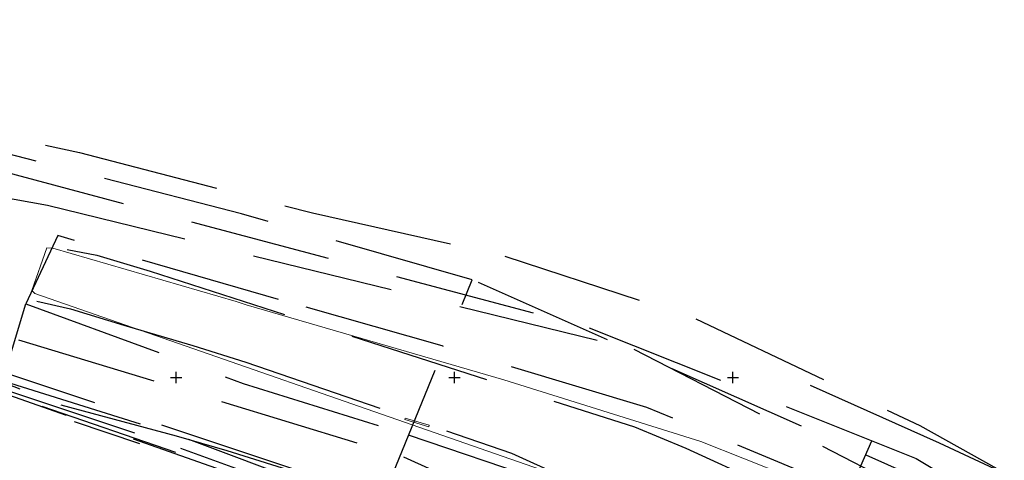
# Model space of a CAD drawing. Header units: metres. Extents: x 484503 to 485015, y 4614871 to 4615264.
# Tile 14 of 17: x 484722 to 484899, y 4615185 to 4615264. Entities that reach past the tile are written whole.
import ezdxf

# ---------------------------------------------------------------- set-up
doc = ezdxf.new("R2010")
doc.units = ezdxf.units.M
doc.linetypes.add('DASHED2', pattern=[0.375, 0.25, -0.125])
doc.linetypes.add('HIDDEN', pattern=[9.525, 6.35, -3.175])
doc.layers.add('koordinatta_bade', color=251, linetype='DASHED2')
doc.layers.add('RegParcels', color=7, linetype='Continuous', lineweight=9, true_color=0xe0c5fc)
doc.layers.add('Z01_Khazovani_Nageboba', color=7, linetype='Continuous', lineweight=30, true_color=0x00a18b)
doc.layers.add('Robe_qvis', color=7, linetype='Continuous', lineweight=15)

# ---------------------------------------------------------------- blocks, each defined once
blk = doc.blocks.new('bade')
at = {"layer": 'koordinatta_bade', "linetype": 'ByBlock'}
for p, q in [((-1, 0), (1, 0)), ((0, -1), (0, 1))]:
    blk.add_line(p, q, dxfattribs=at)

msp = doc.modelspace()

# ---------------------------------------------------------------- linework, layer by layer
at = {"layer": 'RegParcels', "color": 3}
msp.add_lwpolyline([(484910.76, 4615132.22), (484890.5, 4615144.24), (484853.41, 4615164.23), (484815.44, 4615183.46), (484724.6, 4615215.08), (484724.06, 4615215.62), (484726.8, 4615223.27), (484727.84, 4615223.25), (484760.78, 4615213.65), (484762.56, 4615213.06), (484808.86, 4615199.6), (484844.22, 4615188.48), (484859.93, 4615182.27), (484872.68, 4615176.85), (484888.9, 4615167.98), (484890.45, 4615167.08), (484919.32, 4615150.8)], dxfattribs=at)
msp.add_lwpolyline([(484791.05, 4615192.44), (484795.36, 4615191.15), (484795.45, 4615191.43), (484791.14, 4615192.72)], close=True, dxfattribs=at)
at = {"layer": 'Z01_Khazovani_Nageboba', "color": 5, "linetype": 'HIDDEN', "lineweight": -2, "ltscale": 4}
for points in [[(484594, 4615264.24), (484626.84, 4615260.59), (484655.02, 4615257.12), (484689.33, 4615249.77), (484732.63, 4615240.38), (484774.49, 4615229.55), (484809.01, 4615221.79), (484843.32, 4615210.56), (484883.55, 4615191.36), (484913.37, 4615174.82), (484938.28, 4615159.91)], [(484591.76, 4615259.84), (484715.94, 4615237.79), (484824.16, 4615208.94), (484882.88, 4615185.44), (484953.99, 4615143.36), (484984, 4615121.01), (485009.8, 4615094.53)], [(484589.69, 4615255.79), (484726.92, 4615230.93), (484832.18, 4615205.1), (484923.88, 4615157.94)], [(484586.41, 4615249.32), (484630.55, 4615241.32), (484640.41, 4615239.7), (484683.43, 4615233.04), (484693.09, 4615230.46), (484735.73, 4615221.95), (484745.31, 4615219.1), (484832.33, 4615191.12), (484841.55, 4615187.3), (484890.99, 4615164.82), (484941.45, 4615134.56), (484949.68, 4615128.93), (485000, 4615087.34), (485002.88, 4615084.02)], [(484803.18, 4615217.56), (484761.74, 4615229.39), (484698.28, 4615245.69), (484672.31, 4615249.67)], [(484803.18, 4615217.56), (484761.74, 4615229.39), (484698.28, 4615245.69), (484672.31, 4615249.67)], [(484583.67, 4615243.94), (484603.78, 4615241.1), (484613.66, 4615239.52), (484731.05, 4615212.3), (484740.61, 4615209.39), (484752.98, 4615205.73), (484762.53, 4615202.77), (484810.22, 4615186.4), (484819.31, 4615182.29), (484838.63, 4615172.27), (484847.67, 4615168), (484932.05, 4615122.92), (484939.76, 4615116.84), (484954.9, 4615098.41), (484985.83, 4615058.13)], [(484580.81, 4615238.32), (484648.79, 4615228.99), (484790.85, 4615185.73), (484847.04, 4615160.54), (484904.92, 4615122.52)], [(484933.79, 4615112.94), (484950.54, 4615131.73), (484927.66, 4615147.25), (484903.56, 4615162.36), (484874.36, 4615178.09), (484834.54, 4615194.63), (484797.77, 4615205.66), (484768.37, 4615214.03), (484728.75, 4615225.47), (484723.03, 4615213.21)], [(484572.06, 4615221.12), (484628.56, 4615209.57), (484641.58, 4615216.13), (484655.51, 4615214.18), (484680.07, 4615210.58), (484691.02, 4615207.67), (484725.87, 4615194.83), (484805.08, 4615167.6), (484820.21, 4615159.63), (484888.63, 4615116.13), (484935.74, 4615082.87), (484969.52, 4615033.36)], [(484968.81, 4615032.29), (484944.79, 4615066.22), (484926.33, 4615087.51), (484905.18, 4615103.1), (484879.65, 4615119.21), (484870.58, 4615124.75), (484811.23, 4615163.63), (484802.23, 4615167.91), (484714.61, 4615198.68), (484640.01, 4615213.97), (484630.18, 4615214.29), (484625.57, 4615213.09), (484615.67, 4615213.23), (484572.55, 4615222.09)], [(484662.2, 4615217.71), (484675.07, 4615215.61), (484787.83, 4615178.02), (484787.88, 4615178.01)], [(484786.92, 4615177.84), (484803.18, 4615217.56)], [(484786.92, 4615177.84), (484803.18, 4615217.56)], [(484931.92, 4615160.25), (484803.18, 4615217.56)], [(484931.92, 4615160.25), (484803.18, 4615217.56)], [(484662.13, 4615215.26), (484670.5, 4615214.93), (484687.43, 4615211.7), (484698.26, 4615207.1), (484729.29, 4615195.11), (484750.02, 4615189.51), (484759.09, 4615186.92), (484777.09, 4615181.26), (484786.92, 4615177.84)], [(484662.13, 4615215.26), (484670.5, 4615214.93), (484687.43, 4615211.7), (484698.26, 4615207.1), (484729.29, 4615195.11), (484750.02, 4615189.51), (484759.09, 4615186.92), (484777.09, 4615181.26), (484786.92, 4615177.84)], [(484661.16, 4615212.71), (484663.26, 4615211.18), (484663.29, 4615211.17), (484685.98, 4615207.51), (484695.57, 4615204.28), (484743.44, 4615188.14)], [(484718.43, 4615198.08), (484723.03, 4615213.21)], [(484723.03, 4615213.21), (484762.03, 4615198.92), (484791.65, 4615189.73), (484824.12, 4615178.7), (484841.48, 4615170.12), (484861.9, 4615159.3), (484890.09, 4615140.92), (484933.79, 4615112.94)], [(484719.29, 4615199.27), (484752.23, 4615188.95), (484780.17, 4615178.47), (484805.65, 4615170.29), (484831.61, 4615156.4), (484855.34, 4615142.35), (484878.84, 4615125.45), (484905.51, 4615110.68), (484927.89, 4615093.93), (484941.7, 4615076.31)], [(484987.18, 4615126.11), (484960.92, 4615146.21), (484936.25, 4615161.63), (484908.99, 4615178.03), (484887.1, 4615188.22), (484862.56, 4615199.2)], [(484718.43, 4615198.08), (484750.81, 4615187.34), (484779.07, 4615177.07)], [(484874.86, 4615188.55), (484865.31, 4615167.02), (484873, 4615163.4)]]:
    msp.add_lwpolyline(points, dxfattribs=at)

# ---------------------------------------------------------------- block references
at = {"layer": 'Robe_qvis'}
for p in [(484750, 4615200), (484800, 4615200), (484800, 4615200), (484850, 4615200)]:
    msp.add_blockref('bade', p, dxfattribs=at)

doc.saveas('drawing.dxf')
